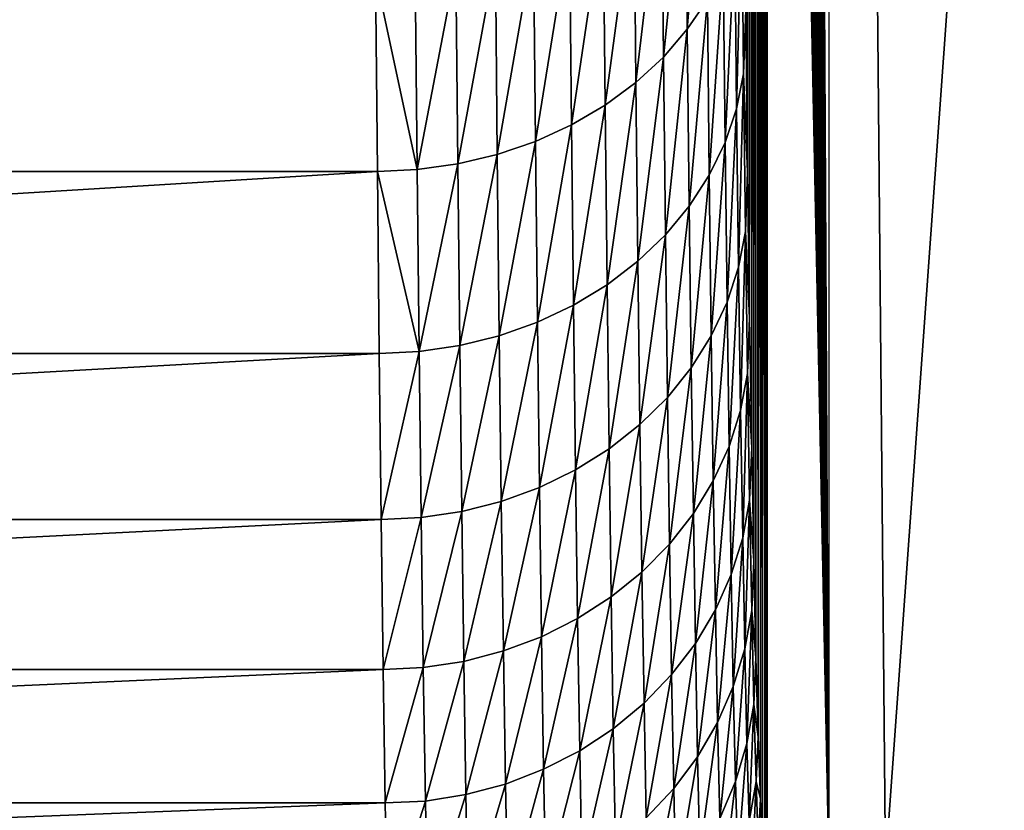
# Model space of a CAD drawing. Header units: millimetres. Extents: x -46 to 46, y -9 to 3208.
# Tile 184 of 256: x 11.04 to 12.38, y -8.41 to -7.33. Entities that reach past the tile are written whole.
import ezdxf

# ---------------------------------------------------------------- set-up
doc = ezdxf.new("R2010")
doc.units = ezdxf.units.MM
doc.header["$LTSCALE"] = 65.185185
for name, color, linetype in [('11', 7, 'CONTINUOUS'), ('3', 7, 'CONTINUOUS'), ('7', 7, 'CONTINUOUS'), ('8', 7, 'CONTINUOUS')]:
    doc.layers.add(name, color=color, linetype=linetype)

msp = doc.modelspace()

# ---------------------------------------------------------------- linework, layer by layer
at = {"layer": '11', "color": 7, "linetype": 'CONTINUOUS'}
for points in [[(11.948, -7.0802, 61.5051), (11.9505, -7.3414, 61.1415), (11.9753, -7.0411, 61.4755), (11.948, -7.0802, 61.5051)], [(11.9753, -7.0411, 61.4755), (11.9505, -7.3414, 61.1415), (11.9778, -7.3007, 61.1141), (11.9753, -7.0411, 61.4755)], [(11.9154, -7.1167, 61.5326), (11.9179, -7.3793, 61.167), (11.948, -7.0802, 61.5051), (11.9154, -7.1167, 61.5326)], [(11.948, -7.0802, 61.5051), (11.9179, -7.3793, 61.167), (11.9505, -7.3414, 61.1415), (11.948, -7.0802, 61.5051)], [(11.8778, -7.15, 61.5576), (11.8804, -7.414, 61.1902), (11.9154, -7.1167, 61.5326), (11.8778, -7.15, 61.5576)], [(11.9154, -7.1167, 61.5326), (11.8804, -7.414, 61.1902), (11.9179, -7.3793, 61.167), (11.9154, -7.1167, 61.5326)], [(11.8358, -7.1798, 61.58), (11.8384, -7.445, 61.2109), (11.8778, -7.15, 61.5576), (11.8358, -7.1798, 61.58)], [(11.8778, -7.15, 61.5576), (11.8384, -7.445, 61.2109), (11.8804, -7.414, 61.1902), (11.8778, -7.15, 61.5576)], [(12.0151, -7.2131, 61.055), (12.0177, -7.4497, 60.6848), (12.0247, -7.1673, 61.024), (12.0151, -7.2131, 61.055)], [(12.0247, -7.1673, 61.024), (12.0177, -7.4497, 60.6848), (12.0273, -7.4023, 60.6564), (12.0247, -7.1673, 61.024)], [(12.0301, -7.3154, 60.6928), (12.0247, -7.1673, 61.024), (12.0273, -7.4023, 60.6564), (12.0301, -7.3154, 60.6928)], [(11.7899, -7.2057, 61.5993), (11.7925, -7.4719, 61.2288), (11.8358, -7.1798, 61.58), (11.7899, -7.2057, 61.5993)], [(11.8358, -7.1798, 61.58), (11.7925, -7.4719, 61.2288), (11.8384, -7.445, 61.2109), (11.8358, -7.1798, 61.58)], [(11.7407, -7.2273, 61.6154), (11.7433, -7.4943, 61.2437), (11.7899, -7.2057, 61.5993), (11.7407, -7.2273, 61.6154)], [(11.7899, -7.2057, 61.5993), (11.7433, -7.4943, 61.2437), (11.7925, -7.4719, 61.2288), (11.7899, -7.2057, 61.5993)], [(11.9995, -7.2578, 61.0851), (12.0021, -7.4959, 60.7126), (12.0151, -7.2131, 61.055), (11.9995, -7.2578, 61.0851)], [(12.0151, -7.2131, 61.055), (12.0021, -7.4959, 60.7126), (12.0177, -7.4497, 60.6848), (12.0151, -7.2131, 61.055)], [(11.6888, -7.2445, 61.6281), (11.6914, -7.5121, 61.2554), (11.7407, -7.2273, 61.6154), (11.6888, -7.2445, 61.6281)], [(11.7407, -7.2273, 61.6154), (11.6914, -7.5121, 61.2554), (11.7433, -7.4943, 61.2437), (11.7407, -7.2273, 61.6154)], [(11.6348, -7.2568, 61.6371), (11.6374, -7.525, 61.2638), (11.6888, -7.2445, 61.6281), (11.6348, -7.2568, 61.6371)], [(11.6888, -7.2445, 61.6281), (11.6374, -7.525, 61.2638), (11.6914, -7.5121, 61.2554), (11.6888, -7.2445, 61.6281)], [(11.5794, -7.2643, 61.6424), (11.582, -7.5328, 61.2687), (11.6348, -7.2568, 61.6371), (11.5794, -7.2643, 61.6424)], [(11.6348, -7.2568, 61.6371), (11.582, -7.5328, 61.2687), (11.6374, -7.525, 61.2638), (11.6348, -7.2568, 61.6371)], [(11.9778, -7.3007, 61.1141), (11.9804, -7.5404, 60.7391), (11.9995, -7.2578, 61.0851), (11.9778, -7.3007, 61.1141)], [(11.9995, -7.2578, 61.0851), (11.9804, -7.5404, 60.7391), (12.0021, -7.4959, 60.7126), (11.9995, -7.2578, 61.0851)], [(11.5794, -7.2643, 61.6424), (11.5255, -7.2671, 61.6435), (11.582, -7.5328, 61.2687), (11.5794, -7.2643, 61.6424)], [(11.5255, -7.2671, 61.6435), (11.528, -7.5355, 61.2698), (11.582, -7.5328, 61.2687), (11.5255, -7.2671, 61.6435)], [(11.9505, -7.3414, 61.1415), (11.9532, -7.5825, 60.7643), (11.9778, -7.3007, 61.1141), (11.9505, -7.3414, 61.1415)], [(11.9778, -7.3007, 61.1141), (11.9532, -7.5825, 60.7643), (11.9804, -7.5404, 60.7391), (11.9778, -7.3007, 61.1141)], [(12.0327, -7.5357, 60.3112), (12.0301, -7.3154, 60.6928), (12.0273, -7.4023, 60.6564), (12.0327, -7.5357, 60.3112)], [(11.9179, -7.3793, 61.167), (11.9206, -7.6217, 60.7877), (11.9505, -7.3414, 61.1415), (11.9179, -7.3793, 61.167)], [(11.9505, -7.3414, 61.1415), (11.9206, -7.6217, 60.7877), (11.9532, -7.5825, 60.7643), (11.9505, -7.3414, 61.1415)], [(11.8804, -7.414, 61.1902), (11.883, -7.6576, 60.809), (11.9179, -7.3793, 61.167), (11.8804, -7.414, 61.1902)], [(11.9179, -7.3793, 61.167), (11.883, -7.6576, 60.809), (11.9206, -7.6217, 60.7877), (11.9179, -7.3793, 61.167)], [(12.0177, -7.4497, 60.6848), (12.0204, -7.6659, 60.3025), (12.0273, -7.4023, 60.6564), (12.0177, -7.4497, 60.6848)], [(12.0273, -7.4023, 60.6564), (12.0204, -7.6659, 60.3025), (12.0299, -7.617, 60.2766), (12.0273, -7.4023, 60.6564)], [(12.0327, -7.5357, 60.3112), (12.0273, -7.4023, 60.6564), (12.0299, -7.617, 60.2766), (12.0327, -7.5357, 60.3112)], [(11.8384, -7.445, 61.2109), (11.8411, -7.6897, 60.828), (11.8804, -7.414, 61.1902), (11.8384, -7.445, 61.2109)], [(11.8804, -7.414, 61.1902), (11.8411, -7.6897, 60.828), (11.883, -7.6576, 60.809), (11.8804, -7.414, 61.1902)], [(11.7925, -7.4719, 61.2288), (11.7952, -7.7175, 60.8444), (11.8384, -7.445, 61.2109), (11.7925, -7.4719, 61.2288)], [(11.8384, -7.445, 61.2109), (11.7952, -7.7175, 60.8444), (11.8411, -7.6897, 60.828), (11.8384, -7.445, 61.2109)], [(12.0021, -7.4959, 60.7126), (12.0047, -7.7136, 60.3276), (12.0177, -7.4497, 60.6848), (12.0021, -7.4959, 60.7126)], [(12.0177, -7.4497, 60.6848), (12.0047, -7.7136, 60.3276), (12.0204, -7.6659, 60.3025), (12.0177, -7.4497, 60.6848)], [(11.7433, -7.4943, 61.2437), (11.746, -7.7408, 60.8581), (11.7925, -7.4719, 61.2288), (11.7433, -7.4943, 61.2437)], [(11.7925, -7.4719, 61.2288), (11.746, -7.7408, 60.8581), (11.7952, -7.7175, 60.8444), (11.7925, -7.4719, 61.2288)], [(11.6914, -7.5121, 61.2554), (11.6941, -7.7592, 60.8688), (11.7433, -7.4943, 61.2437), (11.6914, -7.5121, 61.2554)], [(11.7433, -7.4943, 61.2437), (11.6941, -7.7592, 60.8688), (11.746, -7.7408, 60.8581), (11.7433, -7.4943, 61.2437)], [(11.9804, -7.5404, 60.7391), (11.9832, -7.7594, 60.3518), (12.0021, -7.4959, 60.7126), (11.9804, -7.5404, 60.7391)], [(12.0021, -7.4959, 60.7126), (11.9832, -7.7594, 60.3518), (12.0047, -7.7136, 60.3276), (12.0021, -7.4959, 60.7126)], [(11.6374, -7.525, 61.2638), (11.6401, -7.7726, 60.8765), (11.6914, -7.5121, 61.2554), (11.6374, -7.525, 61.2638)], [(11.6914, -7.5121, 61.2554), (11.6401, -7.7726, 60.8765), (11.6941, -7.7592, 60.8688), (11.6914, -7.5121, 61.2554)], [(11.582, -7.5328, 61.2687), (11.5847, -7.7806, 60.8809), (11.6374, -7.525, 61.2638), (11.582, -7.5328, 61.2687)], [(11.6374, -7.525, 61.2638), (11.5847, -7.7806, 60.8809), (11.6401, -7.7726, 60.8765), (11.6374, -7.525, 61.2638)], [(11.582, -7.5328, 61.2687), (11.528, -7.5355, 61.2698), (11.5847, -7.7806, 60.8809), (11.582, -7.5328, 61.2687)], [(11.528, -7.5355, 61.2698), (11.5305, -7.7833, 60.8821), (11.5847, -7.7806, 60.8809), (11.528, -7.5355, 61.2698)], [(11.9532, -7.5825, 60.7643), (11.9559, -7.8028, 60.3746), (11.9804, -7.5404, 60.7391), (11.9532, -7.5825, 60.7643)], [(11.9804, -7.5404, 60.7391), (11.9559, -7.8028, 60.3746), (11.9832, -7.7594, 60.3518), (11.9804, -7.5404, 60.7391)], [(12.0355, -7.7347, 59.9181), (12.0327, -7.5357, 60.3112), (12.0299, -7.617, 60.2766), (12.0355, -7.7347, 59.9181)], [(11.9206, -7.6217, 60.7877), (11.9233, -7.8433, 60.3958), (11.9532, -7.5825, 60.7643), (11.9206, -7.6217, 60.7877)], [(11.9532, -7.5825, 60.7643), (11.9233, -7.8433, 60.3958), (11.9559, -7.8028, 60.3746), (11.9532, -7.5825, 60.7643)], [(11.883, -7.6576, 60.809), (11.8858, -7.8803, 60.4152), (11.9206, -7.6217, 60.7877), (11.883, -7.6576, 60.809)], [(11.9206, -7.6217, 60.7877), (11.8858, -7.8803, 60.4152), (11.9233, -7.8433, 60.3958), (11.9206, -7.6217, 60.7877)], [(12.0204, -7.6659, 60.3025), (12.0231, -7.861, 59.9089), (12.0299, -7.617, 60.2766), (12.0204, -7.6659, 60.3025)], [(12.0299, -7.617, 60.2766), (12.0231, -7.861, 59.9089), (12.0326, -7.8108, 59.8858), (12.0299, -7.617, 60.2766)], [(12.0355, -7.7347, 59.9181), (12.0299, -7.617, 60.2766), (12.0326, -7.8108, 59.8858), (12.0355, -7.7347, 59.9181)], [(11.8411, -7.6897, 60.828), (11.8438, -7.9133, 60.4324), (11.883, -7.6576, 60.809), (11.8411, -7.6897, 60.828)], [(11.883, -7.6576, 60.809), (11.8438, -7.9133, 60.4324), (11.8858, -7.8803, 60.4152), (11.883, -7.6576, 60.809)], [(12.0047, -7.7136, 60.3276), (12.0075, -7.91, 59.9315), (12.0204, -7.6659, 60.3025), (12.0047, -7.7136, 60.3276)], [(12.0204, -7.6659, 60.3025), (12.0075, -7.91, 59.9315), (12.0231, -7.861, 59.9089), (12.0204, -7.6659, 60.3025)], [(11.7952, -7.7175, 60.8444), (11.798, -7.9421, 60.4473), (11.8411, -7.6897, 60.828), (11.7952, -7.7175, 60.8444)], [(11.8411, -7.6897, 60.828), (11.798, -7.9421, 60.4473), (11.8438, -7.9133, 60.4324), (11.8411, -7.6897, 60.828)], [(11.746, -7.7408, 60.8581), (11.7488, -7.9661, 60.4597), (11.7952, -7.7175, 60.8444), (11.746, -7.7408, 60.8581)], [(11.7952, -7.7175, 60.8444), (11.7488, -7.9661, 60.4597), (11.798, -7.9421, 60.4473), (11.7952, -7.7175, 60.8444)], [(11.9832, -7.7594, 60.3518), (11.9859, -7.9571, 59.9531), (12.0047, -7.7136, 60.3276), (11.9832, -7.7594, 60.3518)], [(12.0047, -7.7136, 60.3276), (11.9859, -7.9571, 59.9531), (12.0075, -7.91, 59.9315), (12.0047, -7.7136, 60.3276)], [(11.6941, -7.7592, 60.8688), (11.6969, -7.9851, 60.4694), (11.746, -7.7408, 60.8581), (11.6941, -7.7592, 60.8688)], [(11.746, -7.7408, 60.8581), (11.6969, -7.9851, 60.4694), (11.7488, -7.9661, 60.4597), (11.746, -7.7408, 60.8581)], [(12.0383, -7.9117, 59.5146), (12.0355, -7.7347, 59.9181), (12.0326, -7.8108, 59.8858), (12.0383, -7.9117, 59.5146)], [(11.6401, -7.7726, 60.8765), (11.6429, -7.9988, 60.4763), (11.6941, -7.7592, 60.8688), (11.6401, -7.7726, 60.8765)], [(11.6941, -7.7592, 60.8688), (11.6429, -7.9988, 60.4763), (11.6969, -7.9851, 60.4694), (11.6941, -7.7592, 60.8688)], [(11.9559, -7.8028, 60.3746), (11.9587, -8.0017, 59.9736), (11.9832, -7.7594, 60.3518), (11.9559, -7.8028, 60.3746)], [(11.9832, -7.7594, 60.3518), (11.9587, -8.0017, 59.9736), (11.9859, -7.9571, 59.9531), (11.9832, -7.7594, 60.3518)], [(11.5847, -7.7806, 60.8809), (11.5875, -8.0071, 60.4803), (11.6401, -7.7726, 60.8765), (11.5847, -7.7806, 60.8809)], [(11.6401, -7.7726, 60.8765), (11.5875, -8.0071, 60.4803), (11.6429, -7.9988, 60.4763), (11.6401, -7.7726, 60.8765)], [(11.5305, -7.7833, 60.8821), (11.5332, -8.0098, 60.4816), (11.5847, -7.7806, 60.8809), (11.5305, -7.7833, 60.8821)], [(11.5847, -7.7806, 60.8809), (11.5332, -8.0098, 60.4816), (11.5875, -8.0071, 60.4803), (11.5847, -7.7806, 60.8809)], [(11.9233, -7.8433, 60.3958), (11.9261, -8.0433, 59.9926), (11.9559, -7.8028, 60.3746), (11.9233, -7.8433, 60.3958)], [(11.9559, -7.8028, 60.3746), (11.9261, -8.0433, 59.9926), (11.9587, -8.0017, 59.9736), (11.9559, -7.8028, 60.3746)], [(12.0231, -7.861, 59.9089), (12.026, -8.0346, 59.5054), (12.0326, -7.8108, 59.8858), (12.0231, -7.861, 59.9089)], [(12.0326, -7.8108, 59.8858), (12.026, -8.0346, 59.5054), (12.0354, -7.9832, 59.485), (12.0326, -7.8108, 59.8858)], [(12.0383, -7.9117, 59.5146), (12.0326, -7.8108, 59.8858), (12.0354, -7.9832, 59.485), (12.0383, -7.9117, 59.5146)], [(11.8858, -7.8803, 60.4152), (11.8886, -8.0813, 60.0099), (11.9233, -7.8433, 60.3958), (11.8858, -7.8803, 60.4152)], [(11.9233, -7.8433, 60.3958), (11.8886, -8.0813, 60.0099), (11.9261, -8.0433, 59.9926), (11.9233, -7.8433, 60.3958)], [(12.0075, -7.91, 59.9315), (12.0103, -8.0847, 59.5253), (12.0231, -7.861, 59.9089), (12.0075, -7.91, 59.9315)], [(12.0231, -7.861, 59.9089), (12.0103, -8.0847, 59.5253), (12.026, -8.0346, 59.5054), (12.0231, -7.861, 59.9089)], [(11.8438, -7.9133, 60.4324), (11.8467, -8.1152, 60.0253), (11.8858, -7.8803, 60.4152), (11.8438, -7.9133, 60.4324)], [(11.8858, -7.8803, 60.4152), (11.8467, -8.1152, 60.0253), (11.8886, -8.0813, 60.0099), (11.8858, -7.8803, 60.4152)], [(11.798, -7.9421, 60.4473), (11.8008, -8.1447, 60.0386), (11.8438, -7.9133, 60.4324), (11.798, -7.9421, 60.4473)], [(11.8438, -7.9133, 60.4324), (11.8008, -8.1447, 60.0386), (11.8467, -8.1152, 60.0253), (11.8438, -7.9133, 60.4324)], [(11.9859, -7.9571, 59.9531), (11.9888, -8.1329, 59.5443), (12.0075, -7.91, 59.9315), (11.9859, -7.9571, 59.9531)], [(12.0075, -7.91, 59.9315), (11.9888, -8.1329, 59.5443), (12.0103, -8.0847, 59.5253), (12.0075, -7.91, 59.9315)], [(12.0412, -8.0662, 59.1019), (12.0383, -7.9117, 59.5146), (12.0354, -7.9832, 59.485), (12.0412, -8.0662, 59.1019)], [(11.7488, -7.9661, 60.4597), (11.7516, -8.1694, 60.0497), (11.798, -7.9421, 60.4473), (11.7488, -7.9661, 60.4597)], [(11.798, -7.9421, 60.4473), (11.7516, -8.1694, 60.0497), (11.8008, -8.1447, 60.0386), (11.798, -7.9421, 60.4473)], [(11.9587, -8.0017, 59.9736), (11.9616, -8.1786, 59.5623), (11.9859, -7.9571, 59.9531), (11.9587, -8.0017, 59.9736)], [(11.9859, -7.9571, 59.9531), (11.9616, -8.1786, 59.5623), (11.9888, -8.1329, 59.5443), (11.9859, -7.9571, 59.9531)], [(11.6969, -7.9851, 60.4694), (11.6997, -8.1889, 60.0584), (11.7488, -7.9661, 60.4597), (11.6969, -7.9851, 60.4694)], [(11.7488, -7.9661, 60.4597), (11.6997, -8.1889, 60.0584), (11.7516, -8.1694, 60.0497), (11.7488, -7.9661, 60.4597)], [(11.6429, -7.9988, 60.4763), (11.6458, -8.203, 60.0645), (11.6969, -7.9851, 60.4694), (11.6429, -7.9988, 60.4763)], [(11.6969, -7.9851, 60.4694), (11.6458, -8.203, 60.0645), (11.6997, -8.1889, 60.0584), (11.6969, -7.9851, 60.4694)], [(12.026, -8.0346, 59.5054), (12.0288, -8.1861, 59.0931), (12.0354, -7.9832, 59.485), (12.026, -8.0346, 59.5054)], [(12.0354, -7.9832, 59.485), (12.0288, -8.1861, 59.0931), (12.0383, -8.1337, 59.0755), (12.0354, -7.9832, 59.485)], [(12.0412, -8.0662, 59.1019), (12.0354, -7.9832, 59.485), (12.0383, -8.1337, 59.0755), (12.0412, -8.0662, 59.1019)], [(11.5875, -8.0071, 60.4803), (11.5904, -8.2116, 60.0681), (11.6429, -7.9988, 60.4763), (11.5875, -8.0071, 60.4803)], [(11.6429, -7.9988, 60.4763), (11.5904, -8.2116, 60.0681), (11.6458, -8.203, 60.0645), (11.6429, -7.9988, 60.4763)], [(11.5332, -8.0098, 60.4816), (11.5359, -8.2142, 60.0695), (11.5875, -8.0071, 60.4803), (11.5332, -8.0098, 60.4816)], [(11.5875, -8.0071, 60.4803), (11.5359, -8.2142, 60.0695), (11.5904, -8.2116, 60.0681), (11.5875, -8.0071, 60.4803)], [(11.9261, -8.0433, 59.9926), (11.929, -8.2211, 59.5791), (11.9587, -8.0017, 59.9736), (11.9261, -8.0433, 59.9926)], [(11.9587, -8.0017, 59.9736), (11.929, -8.2211, 59.5791), (11.9616, -8.1786, 59.5623), (11.9587, -8.0017, 59.9736)], [(12.0103, -8.0847, 59.5253), (12.0132, -8.2372, 59.1102), (12.026, -8.0346, 59.5054), (12.0103, -8.0847, 59.5253)], [(12.026, -8.0346, 59.5054), (12.0132, -8.2372, 59.1102), (12.0288, -8.1861, 59.0931), (12.026, -8.0346, 59.5054)], [(11.8886, -8.0813, 60.0099), (11.8915, -8.26, 59.5943), (11.9261, -8.0433, 59.9926), (11.8886, -8.0813, 60.0099)], [(11.9261, -8.0433, 59.9926), (11.8915, -8.26, 59.5943), (11.929, -8.2211, 59.5791), (11.9261, -8.0433, 59.9926)], [(12.0441, -8.1978, 58.6814), (12.0412, -8.0662, 59.1019), (12.0383, -8.1337, 59.0755), (12.0441, -8.1978, 58.6814)], [(11.8467, -8.1152, 60.0253), (11.8496, -8.2948, 59.6079), (11.8886, -8.0813, 60.0099), (11.8467, -8.1152, 60.0253)], [(11.8886, -8.0813, 60.0099), (11.8496, -8.2948, 59.6079), (11.8915, -8.26, 59.5943), (11.8886, -8.0813, 60.0099)], [(11.9888, -8.1329, 59.5443), (11.9917, -8.2864, 59.1267), (12.0103, -8.0847, 59.5253), (11.9888, -8.1329, 59.5443)], [(12.0103, -8.0847, 59.5253), (11.9917, -8.2864, 59.1267), (12.0132, -8.2372, 59.1102), (12.0103, -8.0847, 59.5253)], [(11.8008, -8.1447, 60.0386), (11.8038, -8.325, 59.6196), (11.8467, -8.1152, 60.0253), (11.8008, -8.1447, 60.0386)], [(11.8467, -8.1152, 60.0253), (11.8038, -8.325, 59.6196), (11.8496, -8.2948, 59.6079), (11.8467, -8.1152, 60.0253)], [(11.9616, -8.1786, 59.5623), (11.9645, -8.333, 59.1422), (11.9888, -8.1329, 59.5443), (11.9616, -8.1786, 59.5623)], [(11.9888, -8.1329, 59.5443), (11.9645, -8.333, 59.1422), (11.9917, -8.2864, 59.1267), (11.9888, -8.1329, 59.5443)], [(12.0288, -8.1861, 59.0931), (12.0318, -8.315, 58.6732), (12.0383, -8.1337, 59.0755), (12.0288, -8.1861, 59.0931)], [(12.0383, -8.1337, 59.0755), (12.0318, -8.315, 58.6732), (12.0412, -8.2617, 58.6585), (12.0383, -8.1337, 59.0755)], [(12.0441, -8.1978, 58.6814), (12.0383, -8.1337, 59.0755), (12.0412, -8.2617, 58.6585), (12.0441, -8.1978, 58.6814)], [(11.7516, -8.1694, 60.0497), (11.7546, -8.3502, 59.6293), (11.8008, -8.1447, 60.0386), (11.7516, -8.1694, 60.0497)], [(11.8008, -8.1447, 60.0386), (11.7546, -8.3502, 59.6293), (11.8038, -8.325, 59.6196), (11.8008, -8.1447, 60.0386)], [(11.6997, -8.1889, 60.0584), (11.7027, -8.3702, 59.6369), (11.7516, -8.1694, 60.0497), (11.6997, -8.1889, 60.0584)], [(11.7516, -8.1694, 60.0497), (11.7027, -8.3702, 59.6369), (11.7546, -8.3502, 59.6293), (11.7516, -8.1694, 60.0497)], [(11.6458, -8.203, 60.0645), (11.6487, -8.3847, 59.6423), (11.6997, -8.1889, 60.0584), (11.6458, -8.203, 60.0645)], [(11.6997, -8.1889, 60.0584), (11.6487, -8.3847, 59.6423), (11.7027, -8.3702, 59.6369), (11.6997, -8.1889, 60.0584)], [(11.929, -8.2211, 59.5791), (11.932, -8.3764, 59.1566), (11.9616, -8.1786, 59.5623), (11.929, -8.2211, 59.5791)], [(11.9616, -8.1786, 59.5623), (11.932, -8.3764, 59.1566), (11.9645, -8.333, 59.1422), (11.9616, -8.1786, 59.5623)], [(12.0132, -8.2372, 59.1102), (12.0162, -8.367, 58.6875), (12.0288, -8.1861, 59.0931), (12.0132, -8.2372, 59.1102)], [(12.0288, -8.1861, 59.0931), (12.0162, -8.367, 58.6875), (12.0318, -8.315, 58.6732), (12.0288, -8.1861, 59.0931)], [(12.0471, -8.3061, 58.2543), (12.0441, -8.1978, 58.6814), (12.0412, -8.2617, 58.6585), (12.0471, -8.3061, 58.2543)], [(11.5359, -8.2142, 60.0695), (11.5387, -8.396, 59.6468), (11.5904, -8.2116, 60.0681), (11.5359, -8.2142, 60.0695)], [(11.5904, -8.2116, 60.0681), (11.5387, -8.396, 59.6468), (11.5934, -8.3934, 59.6454), (11.5904, -8.2116, 60.0681)], [(11.5904, -8.2116, 60.0681), (11.5934, -8.3934, 59.6454), (11.6458, -8.203, 60.0645), (11.5904, -8.2116, 60.0681)], [(11.6458, -8.203, 60.0645), (11.5934, -8.3934, 59.6454), (11.6487, -8.3847, 59.6423), (11.6458, -8.203, 60.0645)], [(11.8915, -8.26, 59.5943), (11.8945, -8.4161, 59.1697), (11.929, -8.2211, 59.5791), (11.8915, -8.26, 59.5943)], [(11.929, -8.2211, 59.5791), (11.8945, -8.4161, 59.1697), (11.932, -8.3764, 59.1566), (11.929, -8.2211, 59.5791)], [(11.9917, -8.2864, 59.1267), (11.9947, -8.417, 58.7013), (12.0132, -8.2372, 59.1102), (11.9917, -8.2864, 59.1267)], [(12.0132, -8.2372, 59.1102), (11.9947, -8.417, 58.7013), (12.0162, -8.367, 58.6875), (12.0132, -8.2372, 59.1102)], [(11.8496, -8.2948, 59.6079), (11.8526, -8.4515, 59.1813), (11.8915, -8.26, 59.5943), (11.8496, -8.2948, 59.6079)], [(11.8915, -8.26, 59.5943), (11.8526, -8.4515, 59.1813), (11.8945, -8.4161, 59.1697), (11.8915, -8.26, 59.5943)], [(12.0318, -8.315, 58.6732), (12.0347, -8.421, 58.2469), (12.0412, -8.2617, 58.6585), (12.0318, -8.315, 58.6732)], [(12.0412, -8.2617, 58.6585), (12.0347, -8.421, 58.2469), (12.0442, -8.367, 58.2351), (12.0412, -8.2617, 58.6585)], [(12.0471, -8.3061, 58.2543), (12.0412, -8.2617, 58.6585), (12.0442, -8.367, 58.2351), (12.0471, -8.3061, 58.2543)], [(11.8038, -8.325, 59.6196), (11.8068, -8.4823, 59.1914), (11.8496, -8.2948, 59.6079), (11.8038, -8.325, 59.6196)], [(11.8496, -8.2948, 59.6079), (11.8068, -8.4823, 59.1914), (11.8526, -8.4515, 59.1813), (11.8496, -8.2948, 59.6079)], [(11.9645, -8.333, 59.1422), (11.9675, -8.4644, 58.7142), (11.9917, -8.2864, 59.1267), (11.9645, -8.333, 59.1422)], [(11.9917, -8.2864, 59.1267), (11.9675, -8.4644, 58.7142), (11.9947, -8.417, 58.7013), (11.9917, -8.2864, 59.1267)], [(12.0501, -8.3906, 57.8218), (12.0471, -8.3061, 58.2543), (12.0442, -8.367, 58.2351), (12.0501, -8.3906, 57.8218)], [(12.0162, -8.367, 58.6875), (12.0192, -8.4737, 58.2584), (12.0318, -8.315, 58.6732), (12.0162, -8.367, 58.6875)], [(12.0318, -8.315, 58.6732), (12.0192, -8.4737, 58.2584), (12.0347, -8.421, 58.2469), (12.0318, -8.315, 58.6732)], [(11.7546, -8.3502, 59.6293), (11.7576, -8.5081, 59.1997), (11.8038, -8.325, 59.6196), (11.7546, -8.3502, 59.6293)], [(11.8038, -8.325, 59.6196), (11.7576, -8.5081, 59.1997), (11.8068, -8.4823, 59.1914), (11.8038, -8.325, 59.6196)], [(11.932, -8.3764, 59.1566), (11.935, -8.5085, 58.7262), (11.9645, -8.333, 59.1422), (11.932, -8.3764, 59.1566)], [(11.9645, -8.333, 59.1422), (11.935, -8.5085, 58.7262), (11.9675, -8.4644, 58.7142), (11.9645, -8.333, 59.1422)], [(11.7027, -8.3702, 59.6369), (11.7057, -8.5284, 59.2062), (11.7546, -8.3502, 59.6293), (11.7027, -8.3702, 59.6369)], [(11.7546, -8.3502, 59.6293), (11.7057, -8.5284, 59.2062), (11.7576, -8.5081, 59.1997), (11.7546, -8.3502, 59.6293)], [(11.6487, -8.3847, 59.6423), (11.6517, -8.5432, 59.2108), (11.7027, -8.3702, 59.6369), (11.6487, -8.3847, 59.6423)], [(11.7027, -8.3702, 59.6369), (11.6517, -8.5432, 59.2108), (11.7057, -8.5284, 59.2062), (11.7027, -8.3702, 59.6369)], [(11.8945, -8.4161, 59.1697), (11.8975, -8.5488, 58.7372), (11.932, -8.3764, 59.1566), (11.8945, -8.4161, 59.1697)], [(11.932, -8.3764, 59.1566), (11.8975, -8.5488, 58.7372), (11.935, -8.5085, 58.7262), (11.932, -8.3764, 59.1566)], [(11.9947, -8.417, 58.7013), (11.9977, -8.5244, 58.2694), (12.0162, -8.367, 58.6875), (11.9947, -8.417, 58.7013)], [(12.0162, -8.367, 58.6875), (11.9977, -8.5244, 58.2694), (12.0192, -8.4737, 58.2584), (12.0162, -8.367, 58.6875)], [(12.0347, -8.421, 58.2469), (12.0378, -8.5038, 57.8155), (12.0442, -8.367, 58.2351), (12.0347, -8.421, 58.2469)], [(12.0442, -8.367, 58.2351), (12.0378, -8.5038, 57.8155), (12.0472, -8.4492, 57.8067), (12.0442, -8.367, 58.2351)], [(12.0501, -8.3906, 57.8218), (12.0442, -8.367, 58.2351), (12.0472, -8.4492, 57.8067), (12.0501, -8.3906, 57.8218)], [(11.5934, -8.3934, 59.6454), (11.5964, -8.5521, 59.2134), (11.6487, -8.3847, 59.6423), (11.5934, -8.3934, 59.6454)], [(11.6487, -8.3847, 59.6423), (11.5964, -8.5521, 59.2134), (11.6517, -8.5432, 59.2108), (11.6487, -8.3847, 59.6423)], [(11.5387, -8.396, 59.6468), (11.5415, -8.5547, 59.215), (11.5934, -8.3934, 59.6454), (11.5387, -8.396, 59.6468)], [(11.5934, -8.3934, 59.6454), (11.5415, -8.5547, 59.215), (11.5964, -8.5521, 59.2134), (11.5934, -8.3934, 59.6454)], [(12.0532, -8.4512, 57.3854), (12.0501, -8.3906, 57.8218), (12.0472, -8.4492, 57.8067), (12.0532, -8.4512, 57.3854)]]:
    msp.add_3dface(points, dxfattribs=at)
at = {"layer": '3', "color": 7, "linetype": 'CONTINUOUS'}
for points in [[(12.0415, 10.7105, -43.3695), (10.6238, -8.4826, -44.4278), (10.4679, 10.7105, -43.7759), (12.0415, 10.7105, -43.3695)], [(12.2208, -8.4826, -44.0153), (10.6238, -8.4826, -44.4278), (12.0415, 10.7105, -43.3695), (12.2208, -8.4826, -44.0153)], [(13.5994, 10.7105, -42.9065), (12.2208, -8.4826, -44.0153), (12.0415, 10.7105, -43.3695), (13.5994, 10.7105, -42.9065)], [(13.8019, -8.4826, -43.5454), (12.2208, -8.4826, -44.0153), (13.5994, 10.7105, -42.9065), (13.8019, -8.4826, -43.5454)]]:
    msp.add_3dface(points, dxfattribs=at)
at = {"layer": '7', "color": 7, "linetype": 'CONTINUOUS'}
for points in [[(7.4745, -7.2671, 61.6435), (7.472, -7.5355, 61.2698), (11.5255, -7.2671, 61.6435), (7.4745, -7.2671, 61.6435)], [(11.5255, -7.2671, 61.6435), (7.472, -7.5355, 61.2698), (11.528, -7.5355, 61.2698), (11.5255, -7.2671, 61.6435)], [(7.472, -7.5355, 61.2698), (7.4695, -7.7833, 60.8822), (11.528, -7.5355, 61.2698), (7.472, -7.5355, 61.2698)], [(11.528, -7.5355, 61.2698), (7.4695, -7.7833, 60.8822), (11.5305, -7.7833, 60.8821), (11.528, -7.5355, 61.2698)], [(7.4695, -7.7833, 60.8822), (7.4668, -8.0098, 60.4816), (11.5305, -7.7833, 60.8821), (7.4695, -7.7833, 60.8822)], [(11.5305, -7.7833, 60.8821), (7.4668, -8.0098, 60.4816), (11.5332, -8.0098, 60.4816), (11.5305, -7.7833, 60.8821)], [(7.4668, -8.0098, 60.4816), (7.4641, -8.2142, 60.0695), (11.5332, -8.0098, 60.4816), (7.4668, -8.0098, 60.4816)], [(11.5332, -8.0098, 60.4816), (7.4641, -8.2142, 60.0695), (11.5359, -8.2142, 60.0695), (11.5332, -8.0098, 60.4816)], [(7.4641, -8.2142, 60.0695), (7.4613, -8.396, 59.6468), (11.5359, -8.2142, 60.0695), (7.4641, -8.2142, 60.0695)], [(11.5359, -8.2142, 60.0695), (7.4613, -8.396, 59.6468), (11.5387, -8.396, 59.6468), (11.5359, -8.2142, 60.0695)], [(7.4613, -8.396, 59.6468), (7.4585, -8.5548, 59.215), (11.5387, -8.396, 59.6468), (7.4613, -8.396, 59.6468)], [(11.5387, -8.396, 59.6468), (7.4585, -8.5548, 59.215), (11.5415, -8.5547, 59.215), (11.5387, -8.396, 59.6468)]]:
    msp.add_3dface(points, dxfattribs=at)
at = {"layer": '8', "color": 7, "linetype": 'CONTINUOUS'}
for points in [[(12.0593, 7.5, 56.5035), (12.0765, 0.8502, 54.0373), (12.1437, -8.5, 44.4132), (12.0593, 7.5, 56.5035)], [(12.1457, -0.7253, 44.1303), (12.0593, 7.5, 56.5035), (12.1437, -8.5, 44.4132), (12.1457, -0.7253, 44.1303)], [(12.0765, 0.8502, 54.0373), (12.0771, 0.5871, 53.9576), (12.1437, -8.5, 44.4132), (12.0765, 0.8502, 54.0373)], [(12.0771, 0.5871, 53.9576), (12.0775, 0.3194, 53.8952), (12.1437, -8.5, 44.4132), (12.0771, 0.5871, 53.9576)], [(12.0775, 0.3194, 53.8952), (12.0778, 0.0481, 53.8504), (12.1437, -8.5, 44.4132), (12.0775, 0.3194, 53.8952)], [(12.0778, 0.0481, 53.8504), (12.078, -0.2255, 53.8235), (12.1437, -8.5, 44.4132), (12.0778, 0.0481, 53.8504)], [(12.078, -0.2255, 53.8235), (12.0781, -0.5003, 53.8145), (12.1437, -8.5, 44.4132), (12.078, -0.2255, 53.8235)], [(12.0781, -0.5003, 53.8145), (12.078, -0.7751, 53.8235), (12.1437, -8.5, 44.4132), (12.0781, -0.5003, 53.8145)], [(12.078, -0.7751, 53.8235), (12.0778, -1.0487, 53.8505), (12.1437, -8.5, 44.4132), (12.078, -0.7751, 53.8235)], [(12.0778, -1.0487, 53.8505), (12.0775, -1.32, 53.8953), (12.1437, -8.5, 44.4132), (12.0778, -1.0487, 53.8505)], [(12.0775, -1.32, 53.8953), (12.0771, -1.5877, 53.9577), (12.1437, -8.5, 44.4132), (12.0775, -1.32, 53.8953)], [(12.0771, -1.5877, 53.9577), (12.0765, -1.8508, 54.0375), (12.1437, -8.5, 44.4132), (12.0771, -1.5877, 53.9577)], [(12.0765, -1.8508, 54.0375), (12.0759, -2.1081, 54.1344), (12.1437, -8.5, 44.4132), (12.0765, -1.8508, 54.0375)], [(12.0759, -2.1081, 54.1344), (12.0751, -2.3585, 54.2479), (12.1437, -8.5, 44.4132), (12.0759, -2.1081, 54.1344)], [(12.0751, -2.3585, 54.2479), (12.0742, -2.601, 54.3775), (12.1437, -8.5, 44.4132), (12.0751, -2.3585, 54.2479)], [(12.0742, -2.601, 54.3775), (12.0731, -2.8345, 54.5227), (12.1437, -8.5, 44.4132), (12.0742, -2.601, 54.3775)], [(12.0731, -2.8345, 54.5227), (12.072, -3.058, 54.6828), (12.1437, -8.5, 44.4132), (12.0731, -2.8345, 54.5227)], [(12.072, -3.058, 54.6828), (12.0708, -3.2705, 54.8572), (12.1437, -8.5, 44.4132), (12.072, -3.058, 54.6828)], [(12.0708, -3.2705, 54.8572), (12.0695, -3.4712, 55.0452), (12.1437, -8.5, 44.4132), (12.0708, -3.2705, 54.8572)], [(12.0695, -3.4712, 55.0452), (12.0681, -3.6591, 55.2458), (12.1437, -8.5, 44.4132), (12.0695, -3.4712, 55.0452)], [(12.0681, -3.6591, 55.2458), (12.0666, -3.8335, 55.4584), (12.1437, -8.5, 44.4132), (12.0681, -3.6591, 55.2458)], [(12.0327, -7.5357, 60.3112), (12.0309, -3.8339, 60.5739), (12.0301, -7.3154, 60.6928), (12.0327, -7.5357, 60.3112)], [(12.0325, -3.994, 60.3504), (12.0309, -3.8339, 60.5739), (12.0327, -7.5357, 60.3112), (12.0325, -3.994, 60.3504)], [(12.0666, -3.8335, 55.4584), (12.0651, -3.9937, 55.6818), (12.1437, -8.5, 44.4132), (12.0666, -3.8335, 55.4584)], [(12.0341, -4.1392, 60.1168), (12.0325, -3.994, 60.3504), (12.0327, -7.5357, 60.3112), (12.0341, -4.1392, 60.1168)], [(12.0651, -3.9937, 55.6818), (12.0634, -4.1389, 55.9153), (12.1437, -8.5, 44.4132), (12.0651, -3.9937, 55.6818)], [(12.0355, -7.7347, 59.9181), (12.0341, -4.1392, 60.1168), (12.0327, -7.5357, 60.3112), (12.0355, -7.7347, 59.9181)], [(12.0358, -4.2689, 59.8742), (12.0341, -4.1392, 60.1168), (12.0355, -7.7347, 59.9181), (12.0358, -4.2689, 59.8742)], [(12.0634, -4.1389, 55.9153), (12.0617, -4.2685, 56.1578), (12.1437, -8.5, 44.4132), (12.0634, -4.1389, 55.9153)], [(12.0383, -7.9117, 59.5146), (12.0358, -4.2689, 59.8742), (12.0355, -7.7347, 59.9181), (12.0383, -7.9117, 59.5146)], [(12.0375, -4.3823, 59.6237), (12.0358, -4.2689, 59.8742), (12.0383, -7.9117, 59.5146), (12.0375, -4.3823, 59.6237)], [(12.0617, -4.2685, 56.1578), (12.06, -4.382, 56.4082), (12.1437, -8.5, 44.4132), (12.0617, -4.2685, 56.1578)], [(12.0393, -4.4792, 59.3663), (12.0375, -4.3823, 59.6237), (12.0383, -7.9117, 59.5146), (12.0393, -4.4792, 59.3663)], [(12.06, -4.382, 56.4082), (12.0582, -4.4788, 56.6655), (12.0593, -8.5, 56.5035), (12.06, -4.382, 56.4082)], [(12.1437, -8.5, 44.4132), (12.06, -4.382, 56.4082), (12.0593, -8.5, 56.5035), (12.1437, -8.5, 44.4132)], [(12.0412, -8.0662, 59.1019), (12.0393, -4.4792, 59.3663), (12.0383, -7.9117, 59.5146), (12.0412, -8.0662, 59.1019)], [(12.0412, -4.5589, 59.1031), (12.0393, -4.4792, 59.3663), (12.0412, -8.0662, 59.1019), (12.0412, -4.5589, 59.1031)], [(12.0582, -4.4788, 56.6655), (12.0563, -4.5587, 56.9286), (12.0578, -8.4969, 56.7253), (12.0582, -4.4788, 56.6655)], [(12.0593, -8.5, 56.5035), (12.0582, -4.4788, 56.6655), (12.0578, -8.4969, 56.7253), (12.0593, -8.5, 56.5035)], [(12.043, -4.6213, 58.8352), (12.0412, -4.5589, 59.1031), (12.0412, -8.0662, 59.1019), (12.043, -4.6213, 58.8352)], [(12.0563, -4.5587, 56.9286), (12.0545, -4.6211, 57.1964), (12.0562, -8.4877, 56.9463), (12.0563, -4.5587, 56.9286)], [(12.0578, -8.4969, 56.7253), (12.0563, -4.5587, 56.9286), (12.0562, -8.4877, 56.9463), (12.0578, -8.4969, 56.7253)], [(12.0441, -8.1978, 58.6814), (12.043, -4.6213, 58.8352), (12.0412, -8.0662, 59.1019), (12.0441, -8.1978, 58.6814)], [(12.0449, -4.6661, 58.5639), (12.043, -4.6213, 58.8352), (12.0441, -8.1978, 58.6814), (12.0449, -4.6661, 58.5639)], [(12.0545, -4.6211, 57.1964), (12.0526, -4.6659, 57.4677), (12.0532, -8.4512, 57.3854), (12.0545, -4.6211, 57.1964)], [(12.0562, -8.4877, 56.9463), (12.0545, -4.6211, 57.1964), (12.0532, -8.4512, 57.3854), (12.0562, -8.4877, 56.9463)], [(12.0471, -8.3061, 58.2543), (12.0449, -4.6661, 58.5639), (12.0441, -8.1978, 58.6814), (12.0471, -8.3061, 58.2543)], [(12.0468, -4.693, 58.2901), (12.0449, -4.6661, 58.5639), (12.0471, -8.3061, 58.2543), (12.0468, -4.693, 58.2901)], [(12.0526, -4.6659, 57.4677), (12.0507, -4.6929, 57.7413), (12.0532, -8.4512, 57.3854), (12.0526, -4.6659, 57.4677)], [(12.0488, -4.7019, 58.0154), (12.0468, -4.693, 58.2901), (12.0471, -8.3061, 58.2543), (12.0488, -4.7019, 58.0154)], [(12.0507, -4.6929, 57.7413), (12.0488, -4.7019, 58.0154), (12.0501, -8.3906, 57.8218), (12.0507, -4.6929, 57.7413)], [(12.0532, -8.4512, 57.3854), (12.0507, -4.6929, 57.7413), (12.0501, -8.3906, 57.8218), (12.0532, -8.4512, 57.3854)], [(12.0501, -8.3906, 57.8218), (12.0488, -4.7019, 58.0154), (12.0471, -8.3061, 58.2543), (12.0501, -8.3906, 57.8218)]]:
    msp.add_3dface(points, dxfattribs=at)

doc.saveas('drawing.dxf')
